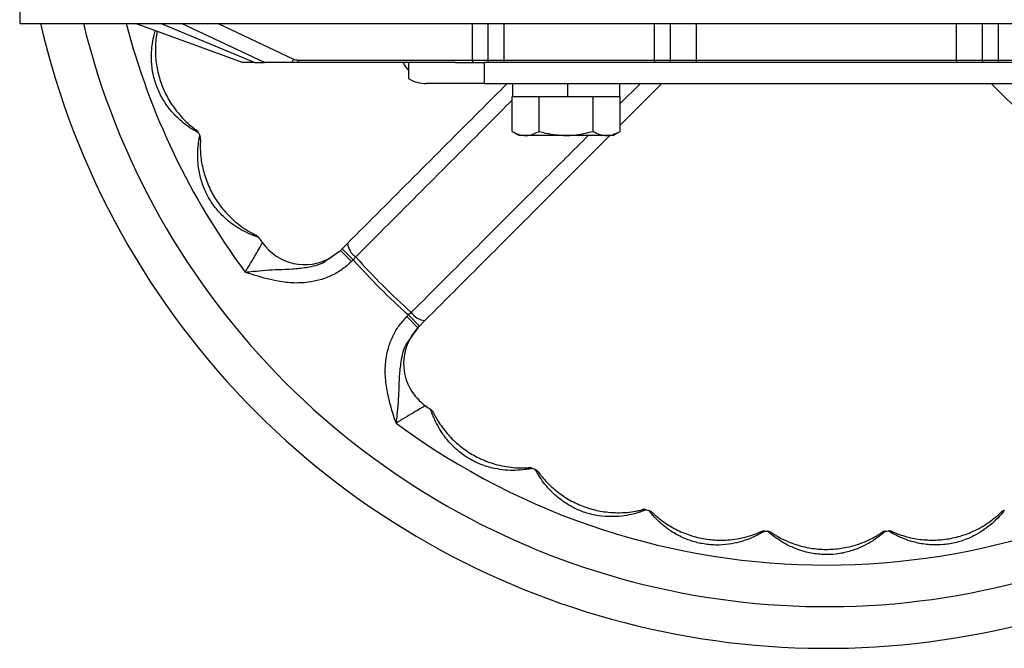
# Model space of a CAD drawing. Header units: millimetres. Extents: x 387 to 2639, y -861 to 1385.
# Tile 26 of 36: x 1064 to 1254, y 1075 to 1196. Entities that reach past the tile are written whole.
import ezdxf

# ---------------------------------------------------------------- set-up
doc = ezdxf.new("R2010")
doc.units = ezdxf.units.MM

msp = doc.modelspace()

# ---------------------------------------------------------------- linework, layer by layer
at = {"color": 7, "linetype": 'Continuous', "lineweight": 25}
for p, q in [((1064.35, 1203.46), (1064.35, 1194.96)), ((1064.35, 1194.96), (1374.35, 1194.96)), ((1107.18, 1187.46), (1086.57, 1194.96)), ((1111.38, 1187.46), (1095.46, 1194.96)), ((1154.35, 1187.96), (1154.35, 1194.96)), ((1189.35, 1194.96), (1189.35, 1187.96)), ((1249.35, 1187.96), (1249.35, 1194.96)), ((1116.96, 1188.15), (1116.63, 1187.46)), ((1109.52, 1187.46), (1111.38, 1187.46)), ((1116.63, 1187.46), (1111.38, 1187.46)), ((1117.81, 1187.46), (1116.63, 1187.46)), ((1117.81, 1187.96), (1117.81, 1187.46)), ((1117.81, 1187.96), (1151.35, 1187.96)), ((1148.06, 1187.46), (1117.81, 1187.46)), ((1139.09, 1184.33), (1139.09, 1187.46)), ((1148.06, 1187.46), (1153.6, 1187.46)), ((1151.35, 1187.96), (1154.35, 1187.96)), ((1151.35, 1187.96), (1151.35, 1187.46)), ((1153.6, 1187.46), (1153.6, 1183.46)), ((1154.8, 1187.46), (1153.6, 1187.46)), ((1154.35, 1187.96), (1157.35, 1187.96)), ((1157.35, 1187.46), (1154.8, 1187.46)), ((1157.35, 1187.96), (1186.35, 1187.96)), ((1157.35, 1187.96), (1157.35, 1187.46)), ((1186.35, 1187.46), (1157.35, 1187.46)), ((1186.35, 1187.96), (1186.35, 1187.46)), ((1186.35, 1187.96), (1189.35, 1187.96)), ((1188.9, 1187.46), (1186.35, 1187.46)), ((1249.8, 1187.46), (1188.9, 1187.46)), ((1189.35, 1187.96), (1194.35, 1187.96)), ((1194.35, 1187.96), (1194.35, 1187.46)), ((1194.35, 1187.96), (1244.35, 1187.96)), ((1244.35, 1187.96), (1244.35, 1187.46)), ((1244.35, 1187.96), (1249.35, 1187.96)), ((1249.35, 1187.96), (1252.35, 1187.96)), ((1252.35, 1187.46), (1249.8, 1187.46)), ((1252.35, 1187.96), (1252.35, 1187.46)), ((1252.35, 1187.96), (1281.35, 1187.96)), ((1281.35, 1187.46), (1252.35, 1187.46)), ((1153.6, 1183.46), (1142.48, 1183.46)), ((1153.6, 1183.46), (1285.58, 1183.46)), ((1159.05, 1183.46), (1159.05, 1180.96)), ((1169.69, 1180.96), (1169.69, 1183.46)), ((1169.7, 1180.96), (1169.7, 1183.46)), ((1179.65, 1180.96), (1179.65, 1183.46)), ((1187.72, 1183.46), (1179.74, 1175.47)), ((1258.95, 1175.53), (1251.02, 1183.46)), ((1158.95, 1174.26), (1158.95, 1180.96)), ((1158.95, 1180.96), (1159.05, 1180.96)), ((1159.05, 1180.96), (1164.06, 1180.96)), ((1164.06, 1180.96), (1164.15, 1180.96)), ((1164.15, 1174.26), (1164.15, 1180.96)), ((1164.15, 1180.96), (1164.34, 1180.96)), ((1164.34, 1180.96), (1169.69, 1180.96)), ((1169.7, 1180.96), (1169.69, 1180.96)), ((1169.7, 1180.96), (1174.36, 1180.96)), ((1174.36, 1180.96), (1174.54, 1180.96)), ((1174.54, 1180.96), (1179.65, 1180.96)), ((1174.54, 1174.26), (1174.54, 1180.96)), ((1174.54, 1180.96), (1174.64, 1180.96)), ((1179.65, 1180.96), (1179.74, 1180.96)), ((1179.74, 1174.26), (1179.74, 1180.96)), ((1158.95, 1174.26), (1160.35, 1173.46)), ((1161.55, 1173.46), (1160.35, 1173.46)), ((1169.35, 1173.46), (1161.55, 1173.46)), ((1177.14, 1173.46), (1169.35, 1173.46)), ((1178.35, 1173.46), (1177.14, 1173.46)), ((1178.35, 1173.46), (1179.74, 1174.26)), ((1127.34, 1152.75), (1126.31, 1151.72)), ((1123.66, 1149.75), (1125.99, 1151.39)), ((1125.99, 1151.39), (1126.31, 1151.72)), ((1125.99, 1151.39), (1128.11, 1149.27)), ((1126.31, 1151.72), (1128.43, 1149.6)), ((1128.43, 1149.6), (1128.11, 1149.27)), ((1128.92, 1150.15), (1128.43, 1149.6)), ((1138.72, 1138.67), (1139.04, 1139)), ((1139.59, 1139.48), (1139.04, 1139)), ((1141.17, 1136.87), (1139.04, 1139)), ((1140.84, 1136.55), (1138.72, 1138.67)), ((1141.17, 1136.87), (1142.2, 1137.91)), ((1140.84, 1136.55), (1139.35, 1134.44)), ((1141.17, 1136.87), (1140.84, 1136.55))]:
    msp.add_line(p, q, dxfattribs=at)
at = {"color": 8, "linetype": 'Continuous', "lineweight": 25}
for p, q in [((1091.51, 1194.96), (1109.52, 1187.46)), ((1102.5, 1194.96), (1116.96, 1188.15)), ((1151.35, 1187.96), (1151.35, 1194.96)), ((1157.35, 1194.96), (1157.35, 1187.96)), ((1186.35, 1187.96), (1186.35, 1194.96)), ((1194.35, 1194.96), (1194.35, 1187.96)), ((1244.35, 1187.96), (1244.35, 1194.96)), ((1252.35, 1194.96), (1252.35, 1187.96)), ((1179.74, 1179.58), (1183.63, 1183.46))]:
    msp.add_line(p, q, dxfattribs=at)
at = {"color": 7, "linetype": 'Continuous', "lineweight": 25}
for centre, radius, start, end in [((1219.35, 1229.96), 155, 193.0503, 225.0181), ((1219.35, 1229.96), 155, 225.0181, 346.9497), ((1117.81, 1189.96), 2, 244.7763, 270), ((1144.64, 1190.96), 7.5, 207.8039, 222.248), ((1157.35, 1187.96), 3, 180, 189.5941), ((1186.35, 1187.96), 3, 350.4059, 0), ((1252.35, 1187.96), 3, 180, 189.5941), ((1097.35, 1173.34), 1.5, 24.8962, 53.9302), ((1219.35, 1229.96), 133, 204.8962, 205.1399), ((1097.59, 1172.82), 1.5, 356.1059, 25.1399), ((1109.03, 1153.01), 1.5, 34.8962, 63.9302), ((1219.35, 1229.96), 133, 214.8962, 215.424), ((1119.12, 1158.67), 10, 215.424, 299.7104), ((1130.97, 1153.17), 3.65, 186.5663, 235.8519), ((1219.35, 1229.96), 121.34, 221.4743, 228.5618), ((1219.35, 1229.96), 120.61, 221.4313, 228.6049), ((1142.61, 1141.53), 3.65, 214.1843, 263.4698), ((1148.12, 1129.68), 10, 135.0181, 234.6121), ((1219.35, 1229.96), 133, 234.6121, 235.1399), ((1142.47, 1119.6), 1.5, 26.1059, 55.1399), ((1219.35, 1229.96), 139, 233.4991, 306.537), ((1162.28, 1108.16), 1.5, 64.8962, 93.9302), ((1219.35, 1229.96), 133, 244.8962, 245.1399), ((1162.8, 1107.92), 1.5, 36.1059, 65.1399), ((1184.3, 1100.11), 1.5, 74.8962, 103.9302), ((1219.35, 1229.96), 133, 254.8962, 255.1399), ((1184.85, 1099.96), 1.5, 46.1059, 75.1399), ((1253.92, 1099.98), 1.5, 104.8962, 133.9302), ((1207.38, 1095.99), 1.5, 84.8962, 113.9302), ((1219.35, 1229.96), 133, 264.8962, 265.1399), ((1207.95, 1095.94), 1.5, 56.1059, 85.1399), ((1230.83, 1095.95), 1.5, 94.8962, 123.9302), ((1219.35, 1229.96), 133, 274.8962, 275.1399), ((1231.4, 1096), 1.5, 66.1059, 95.1399)]:
    msp.add_arc(centre, radius, start, end, dxfattribs=at)
at = {"color": 8, "linetype": 'Continuous', "lineweight": 25}
for radius, start, end in [(147, 193.7741, 225.0181), (139, 194.584, 216.537), (147, 225.0181, 346.2259)]:
    msp.add_arc((1219.35, 1229.96), radius, start, end, dxfattribs=at)
at = {"color": 7, "linetype": 'Continuous', "lineweight": 25}
msp.add_ellipse((1142.48, 1190.96), major_axis=(0, 7.5), ratio=0.967721, start_param=2.656075, end_param=3.141593, dxfattribs=at)
at = {"color": 8, "linetype": 'Continuous', "lineweight": 25}
for points, knots in [([(1098.71, 1173.97), (1098.68, 1173.98), (1098.63, 1174.01), (1098.2, 1174.25), (1097.31, 1174.78), (1095.91, 1175.76), (1094.38, 1177.12), (1092.92, 1178.76), (1091.58, 1180.79), (1090.71, 1182.72), (1090.07, 1184.77), (1089.67, 1186.91), (1089.63, 1189.09), (1089.8, 1190.94), (1090.05, 1192.35), (1090.3, 1193.19), (1090.4, 1193.56)], [0, 0, 0, 0, 0.039254, 0.076987, 0.134154, 0.222505, 0.299984, 0.380227, 0.477707, 0.578256, 0.62287, 0.723513, 0.827657, 0.872888, 0.944098, 1, 1, 1, 1]), ([(1158.95, 1180.25), (1157.4, 1178.68), (1147.39, 1168.64), (1137.38, 1158.61), (1128.92, 1150.15)], [0, 0, 0, 0, 0.155637, 1, 1, 1, 1]), ([(1139.59, 1139.48), (1148.05, 1147.94), (1159.38, 1159.27), (1170.73, 1170.59), (1173.6, 1173.46)], [0, 0, 0, 0, 0.746813, 1, 1, 1, 1]), ([(1107.66, 1147.21), (1107.67, 1147.21), (1108.19, 1147.27), (1109.52, 1147.41), (1111.64, 1147.61), (1114.13, 1147.74), (1116.71, 1147.8), (1119.72, 1148.13), (1122.21, 1148.66), (1123.44, 1149.58), (1123.66, 1149.75)], [0, 0, 0, 0, 0.001233, 0.093725, 0.241042, 0.389779, 0.555592, 0.72197, 0.950058, 1, 1, 1, 1]), ([(1139.35, 1134.44), (1139.13, 1134.15), (1138.14, 1132.85), (1137.58, 1130.28), (1137.25, 1127.28), (1137.2, 1124.69), (1137.06, 1122.21), (1136.87, 1120.08), (1136.72, 1118.75), (1136.67, 1118.23), (1136.66, 1118.22)], [0, 0, 0, 0, 0.064778, 0.289312, 0.452605, 0.616315, 0.762142, 0.907735, 0.998786, 1, 1, 1, 1])]:
    msp.add_open_spline(points, degree=3, knots=knots, dxfattribs=at)
at = {"color": 7, "linetype": 'Continuous', "lineweight": 25}
for points, knots in [([(1090.75, 1193.44), (1090.74, 1193.41), (1090.66, 1193.02), (1090.51, 1191.96), (1090.37, 1190), (1090.5, 1187.47), (1091.1, 1184.55), (1092.16, 1181.78), (1093.43, 1179.54), (1094.75, 1177.79), (1095.97, 1176.44), (1097.1, 1175.43), (1097.82, 1174.85), (1098.17, 1174.59), (1098.21, 1174.57), (1098.23, 1174.55)], [0, 0, 0, 0, 0.006031, 0.075995, 0.144786, 0.27094, 0.397474, 0.521799, 0.646051, 0.72414, 0.802035, 0.884642, 0.935217, 0.967314, 1, 1, 1, 1]), ([(1109.52, 1187.46), (1109.3, 1187.46), (1108.6, 1187.46), (1107.77, 1187.46), (1107.29, 1187.46), (1107.18, 1187.46), (1107.18, 1187.46), (1107.18, 1187.46)], [0, 0, 0, 0, 0.221194, 0.690964, 0.854536, 0.967399, 1, 1, 1, 1]), ([(1127.34, 1152.75), (1135.8, 1161.21), (1146.03, 1171.45), (1156.26, 1181.69), (1158.03, 1183.46)], [0, 0, 0, 0, 0.826924, 1, 1, 1, 1]), ([(1110.26, 1153.87), (1110.23, 1153.88), (1110.18, 1153.9), (1109.72, 1154.06), (1108.74, 1154.43), (1107.2, 1155.15), (1105.46, 1156.22), (1103.73, 1157.59), (1102.06, 1159.35), (1100.87, 1161.1), (1099.88, 1163.01), (1099.11, 1165.05), (1098.7, 1167.18), (1098.54, 1169.04), (1098.55, 1170.61), (1098.69, 1172.03), (1098.85, 1172.98), (1098.93, 1173.4), (1098.94, 1173.44), (1098.95, 1173.46)], [0, 0, 0, 0, 0.034255, 0.067184, 0.117071, 0.194173, 0.261786, 0.331811, 0.416879, 0.504624, 0.543558, 0.631385, 0.722268, 0.761739, 0.823882, 0.889804, 0.931654, 0.976691, 1, 1, 1, 1]), ([(1177.73, 1173.46), (1174.34, 1170.07), (1162.5, 1158.22), (1150.65, 1146.37), (1142.2, 1137.91)], [0, 0, 0, 0, 0.285729, 1, 1, 1, 1]), ([(1158.95, 1174.26), (1159.38, 1174.04), (1160.23, 1173.59), (1161.11, 1173.5), (1161.55, 1173.46)], [0, 0, 0, 0, 0.495458, 1, 1, 1, 1]), ([(1161.55, 1173.46), (1161.61, 1173.46), (1162.08, 1173.47), (1162.96, 1173.64), (1163.75, 1174.06), (1164.15, 1174.26)], [0, 0, 0, 0, 0.07009, 0.5307844, 1, 1, 1, 1]), ([(1164.15, 1174.26), (1164.59, 1174.14), (1166.28, 1173.67), (1168.04, 1173.55), (1169.35, 1173.46)], [0, 0, 0, 0, 0.257551, 1, 1, 1, 1]), ([(1169.35, 1173.46), (1169.82, 1173.47), (1171.58, 1173.52), (1173.29, 1173.95), (1174.54, 1174.26)], [0, 0, 0, 0, 0.268634, 1, 1, 1, 1]), ([(1174.54, 1174.26), (1174.96, 1174.04), (1175.82, 1173.59), (1176.7, 1173.5), (1177.14, 1173.46)], [0, 0, 0, 0, 0.495458, 1, 1, 1, 1]), ([(1177.14, 1173.46), (1177.2, 1173.46), (1177.67, 1173.47), (1178.55, 1173.64), (1179.34, 1174.06), (1179.74, 1174.26)], [0, 0, 0, 0, 0.07009, 0.5307844, 1, 1, 1, 1]), ([(1099.08, 1172.72), (1099.08, 1172.71), (1099.08, 1172.67), (1099.06, 1172.29), (1099.03, 1171.44), (1099.06, 1170.18), (1099.27, 1168.2), (1099.84, 1165.74), (1100.94, 1162.97), (1102.46, 1160.43), (1104.1, 1158.44), (1105.7, 1156.95), (1107.14, 1155.83), (1108.42, 1155.03), (1109.24, 1154.59), (1109.62, 1154.39), (1109.67, 1154.37), (1109.69, 1154.36)], [0, 0, 0, 0, 0.0201451, 0.0598102, 0.0982001, 0.1616769, 0.224089, 0.338545, 0.4533458, 0.5661421, 0.6788719, 0.74972, 0.8203918, 0.8953387, 0.9412244, 0.9703449, 1, 1, 1, 1]), ([(1107.66, 1147.21), (1108.07, 1147.87), (1108.89, 1149.21), (1109.93, 1151), (1110.65, 1152.3), (1110.94, 1152.82), (1110.96, 1152.86), (1110.97, 1152.87)], [0, 0, 0, 0, 0.238211, 0.476573, 0.708603, 0.920838, 1, 1, 1, 1]), ([(1128.11, 1149.27), (1127.53, 1148.75), (1126.37, 1147.7), (1124.32, 1146.53), (1122.1, 1145.68), (1119.56, 1145.16), (1116.69, 1145.07), (1113.06, 1145.55), (1110.08, 1146.42), (1108.12, 1147.06), (1107.67, 1147.2), (1107.66, 1147.21)], [0, 0, 0, 0, 0.106556, 0.216322, 0.322834, 0.432096, 0.572268, 0.716458, 0.93457, 0.998953, 1, 1, 1, 1]), ([(1136.66, 1118.22), (1136.66, 1118.23), (1136.51, 1118.68), (1135.88, 1120.64), (1135.01, 1123.61), (1134.53, 1127.23), (1134.61, 1130.1), (1135.13, 1132.65), (1135.96, 1134.86), (1137.14, 1136.92), (1138.19, 1138.09), (1138.72, 1138.67)], [0, 0, 0, 0, 0.001047, 0.065434, 0.283557, 0.425874, 0.567906, 0.675819, 0.78368, 0.891853, 1, 1, 1, 1]), ([(1142.33, 1121.53), (1142.27, 1121.5), (1142.16, 1121.44), (1141.29, 1120.96), (1140.01, 1120.23), (1138.4, 1119.29), (1137.23, 1118.57), (1136.66, 1118.22)], [0, 0, 0, 0, 0.190823, 0.381315, 0.580591, 0.798663, 1, 1, 1, 1]), ([(1162.92, 1109.52), (1162.89, 1109.52), (1162.84, 1109.5), (1162.35, 1109.41), (1161.33, 1109.24), (1159.63, 1109.1), (1157.58, 1109.16), (1155.41, 1109.48), (1153.08, 1110.17), (1151.17, 1111.09), (1149.36, 1112.24), (1147.68, 1113.63), (1146.25, 1115.27), (1145.19, 1116.8), (1144.41, 1118.16), (1143.82, 1119.46), (1143.48, 1120.37), (1143.34, 1120.78), (1143.33, 1120.81), (1143.33, 1120.83)], [0, 0, 0, 0, 0.034255, 0.067184, 0.117071, 0.194173, 0.261786, 0.331811, 0.416879, 0.504624, 0.543558, 0.631385, 0.722268, 0.761739, 0.823882, 0.889804, 0.931654, 0.976691, 1, 1, 1, 1]), ([(1143.82, 1120.26), (1143.82, 1120.24), (1143.84, 1120.21), (1144.01, 1119.87), (1144.41, 1119.12), (1145.07, 1118.05), (1146.24, 1116.44), (1147.96, 1114.59), (1150.29, 1112.74), (1152.88, 1111.3), (1155.3, 1110.4), (1157.43, 1109.9), (1159.24, 1109.66), (1160.75, 1109.6), (1161.67, 1109.63), (1162.11, 1109.66), (1162.16, 1109.66), (1162.18, 1109.66)], [0, 0, 0, 0, 0.020145, 0.05981, 0.0982, 0.161677, 0.224089, 0.338545, 0.453346, 0.566142, 0.678872, 0.74972, 0.820392, 0.895339, 0.941224, 0.970345, 1, 1, 1, 1]), ([(1184.69, 1101.55), (1184.66, 1101.54), (1184.61, 1101.52), (1184.15, 1101.35), (1183.17, 1101), (1181.53, 1100.56), (1179.5, 1100.27), (1177.3, 1100.21), (1174.89, 1100.48), (1172.84, 1101.05), (1170.87, 1101.88), (1168.97, 1102.95), (1167.28, 1104.32), (1165.97, 1105.64), (1164.96, 1106.84), (1164.16, 1108.03), (1163.67, 1108.86), (1163.46, 1109.24), (1163.44, 1109.27), (1163.43, 1109.28)], [0, 0, 0, 0, 0.034255, 0.067184, 0.117071, 0.194173, 0.261786, 0.331811, 0.416879, 0.504624, 0.543558, 0.631385, 0.722268, 0.761739, 0.823882, 0.889804, 0.931654, 0.976691, 1, 1, 1, 1]), ([(1164.01, 1108.81), (1164.02, 1108.8), (1164.04, 1108.77), (1164.27, 1108.46), (1164.8, 1107.79), (1165.63, 1106.85), (1167.06, 1105.47), (1169.07, 1103.95), (1171.7, 1102.53), (1174.5, 1101.56), (1177.03, 1101.09), (1179.22, 1100.98), (1181.04, 1101.05), (1182.54, 1101.26), (1183.45, 1101.44), (1183.87, 1101.54), (1183.91, 1101.56), (1183.94, 1101.56)], [0, 0, 0, 0, 0.020145, 0.05981, 0.0982, 0.161677, 0.224089, 0.338545, 0.453346, 0.566142, 0.678872, 0.74972, 0.820392, 0.895339, 0.941224, 0.970345, 1, 1, 1, 1]), ([(1207.52, 1097.49), (1207.49, 1097.47), (1207.44, 1097.44), (1207.02, 1097.19), (1206.11, 1096.68), (1204.57, 1095.96), (1202.62, 1095.32), (1200.47, 1094.88), (1198.05, 1094.73), (1195.93, 1094.94), (1193.84, 1095.41), (1191.79, 1096.13), (1189.88, 1097.18), (1188.36, 1098.26), (1187.17, 1099.27), (1186.17, 1100.3), (1185.54, 1101.03), (1185.27, 1101.37), (1185.25, 1101.4), (1185.24, 1101.41)], [0, 0, 0, 0, 0.034255, 0.067184, 0.117071, 0.194173, 0.261786, 0.331811, 0.416879, 0.504624, 0.543558, 0.631385, 0.722268, 0.761739, 0.823882, 0.889804, 0.931654, 0.976691, 1, 1, 1, 1]), ([(1253.54, 1101.43), (1253.52, 1101.41), (1253.48, 1101.36), (1253.18, 1100.98), (1252.5, 1100.19), (1251.29, 1098.99), (1249.68, 1097.72), (1247.81, 1096.57), (1245.59, 1095.6), (1243.53, 1095.07), (1241.4, 1094.8), (1239.22, 1094.78), (1237.07, 1095.11), (1235.28, 1095.61), (1233.81, 1096.15), (1232.52, 1096.77), (1231.68, 1097.24), (1231.31, 1097.47), (1231.27, 1097.49), (1231.26, 1097.49)], [0, 0, 0, 0, 0.034255, 0.067184, 0.117071, 0.194173, 0.261786, 0.331811, 0.416879, 0.504624, 0.543558, 0.631385, 0.722268, 0.761739, 0.823882, 0.889804, 0.931654, 0.976691, 1, 1, 1, 1]), ([(1185.89, 1101.04), (1185.9, 1101.03), (1185.93, 1101.01), (1186.2, 1100.74), (1186.84, 1100.18), (1187.82, 1099.39), (1189.47, 1098.28), (1191.72, 1097.13), (1194.55, 1096.19), (1197.48, 1095.73), (1200.05, 1095.7), (1202.23, 1095.97), (1204.01, 1096.35), (1205.45, 1096.82), (1206.31, 1097.16), (1206.7, 1097.33), (1206.75, 1097.35), (1206.77, 1097.36)], [0, 0, 0, 0, 0.0201451, 0.0598102, 0.0982001, 0.1616769, 0.224089, 0.338545, 0.4533458, 0.5661421, 0.6788719, 0.74972, 0.8203918, 0.8953387, 0.9412244, 0.9703449, 1, 1, 1, 1]), ([(1232, 1097.37), (1232.01, 1097.37), (1232.05, 1097.35), (1232.4, 1097.2), (1233.19, 1096.88), (1234.38, 1096.48), (1236.31, 1096), (1238.82, 1095.69), (1241.79, 1095.78), (1244.71, 1096.34), (1247.14, 1097.2), (1249.09, 1098.19), (1250.63, 1099.16), (1251.82, 1100.1), (1252.51, 1100.71), (1252.83, 1101.01), (1252.86, 1101.04), (1252.88, 1101.06)], [0, 0, 0, 0, 0.020145, 0.05981, 0.0982, 0.161677, 0.224089, 0.338545, 0.453346, 0.566142, 0.678872, 0.74972, 0.820392, 0.895339, 0.941224, 0.970345, 1, 1, 1, 1]), ([(1230.7, 1097.44), (1230.68, 1097.43), (1230.63, 1097.39), (1230.26, 1097.06), (1229.46, 1096.41), (1228.06, 1095.43), (1226.26, 1094.46), (1224.22, 1093.65), (1221.86, 1093.08), (1219.74, 1092.92), (1217.6, 1093.02), (1215.44, 1093.38), (1213.39, 1094.08), (1211.7, 1094.88), (1210.35, 1095.67), (1209.19, 1096.5), (1208.44, 1097.12), (1208.12, 1097.4), (1208.09, 1097.43), (1208.08, 1097.44)], [0, 0, 0, 0, 0.034255, 0.067184, 0.117071, 0.194173, 0.261786, 0.331811, 0.416879, 0.504624, 0.543558, 0.631385, 0.722268, 0.761739, 0.823882, 0.889804, 0.931654, 0.976691, 1, 1, 1, 1]), ([(1208.79, 1097.19), (1208.8, 1097.18), (1208.83, 1097.16), (1209.15, 1096.95), (1209.87, 1096.5), (1210.97, 1095.9), (1212.79, 1095.09), (1215.21, 1094.35), (1218.15, 1093.92), (1221.12, 1093.97), (1223.66, 1094.39), (1225.76, 1095.03), (1227.44, 1095.72), (1228.78, 1096.43), (1229.57, 1096.92), (1229.93, 1097.15), (1229.97, 1097.18), (1229.99, 1097.19)], [0, 0, 0, 0, 0.020145, 0.05981, 0.0982, 0.161677, 0.224089, 0.338545, 0.453346, 0.566142, 0.678872, 0.74972, 0.820392, 0.895339, 0.941224, 0.970345, 1, 1, 1, 1])]:
    msp.add_open_spline(points, degree=3, knots=knots, dxfattribs=at)

doc.saveas('drawing.dxf')
